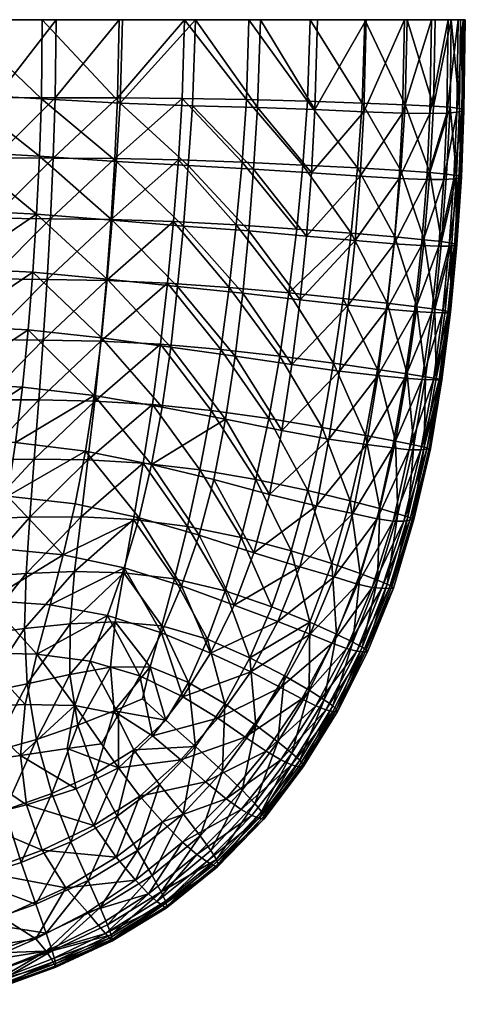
# Model space of a CAD drawing. Header units: inches. Extents: x -44.7 to 44.7, y -12.4 to 12.4.
# Tile 31 of 44: x 39.3 to 44.7, y -11.8 to 0. Entities that reach past the tile are written whole.
import ezdxf

# ---------------------------------------------------------------- set-up
doc = ezdxf.new("R2010")
doc.units = ezdxf.units.IN
doc.header["$MEASUREMENT"] = 0
doc.layers.add('AFUCH-3-STUP', color=5, linetype='Continuous')

msp = doc.modelspace()

# ---------------------------------------------------------------- meshes
at = {"layer": 'AFUCH-3-STUP'}
mesh = msp.add_polyface(dxfattribs=at)
corners = [(39.02, -2.371, 17.278), (38.991, -3.096, 17.268), (39.71, -2.377, 17.23), (40.377, -3.116, 17.163), (40.312, -3.841, 17.156), (41.108, -3.147, 17.067), (39.742, -1.652, 17.236), (40.478, -1.658, 17.17), (40.433, -2.387, 17.168), (41.239, -1.673, 17.069), (40.387, -3.099, 13.509), (40.317, -3.799, 13.5), (39.499, -3.016, 13.382), (39.063, 0, 17.294), (39.057, -0.931, 17.291), (39.775, 0, 17.241), (38.585, -2.971, 13.267), (38.542, -3.661, 13.265), (38.379, -0.927, 17.333), (38.333, -3.093, 17.3), (39.669, -3.103, 17.223), (39.622, -3.826, 17.213), (39.542, -2.322, 13.389), (39.763, -0.932, 17.239), (40.528, 0, 17.168), (40.445, -2.396, 13.518), (40.496, -1.693, 13.528), (41.296, -2.464, 13.659), (39.578, -1.628, 13.394), (39.042, -1.649, 17.286), (38.354, -2.367, 17.316), (38.64, -1.577, 13.273), (38.642, -0.889, 13.274), (40.51, -0.934, 17.172), (38.958, -3.82, 17.255), (41.283, -0.94, 17.068), (39.603, -0.944, 13.399), (41.18, -2.41, 17.069), (38.369, -1.645, 17.327), (38.618, -2.274, 13.27), (40.57, 0, 13.541), (40.54, -0.997, 13.536), (39.61, 0, 13.4), (38.613, 0, 13.27), (41.228, -3.187, 13.647)]
mesh.append_faces([[corners[k] for k in face] for face in [(0, 1, 2), (3, 4, 5), (2, 6, 0), (7, 8, 9), (10, 11, 12), (13, 14, 15), (6, 2, 7), (16, 12, 17), (14, 13, 18), (1, 0, 19), (20, 21, 3), (8, 7, 2), (12, 22, 10), (12, 16, 22), (15, 23, 24), (23, 15, 14), (25, 26, 27), (26, 25, 28), (29, 0, 6), (0, 29, 30), (31, 32, 28), (33, 24, 23), (6, 23, 29), (23, 6, 33), (1, 34, 20), (33, 7, 35), (7, 33, 6), (2, 20, 8), (20, 2, 1), (36, 28, 32), (28, 36, 26), (3, 8, 20), (8, 3, 37), (29, 14, 38), (14, 29, 23), (39, 22, 16), (39, 31, 22), (40, 41, 42), (32, 43, 36), (25, 10, 22), (10, 25, 44), (41, 26, 36), (28, 22, 31), (22, 28, 25), (36, 42, 41), (42, 36, 43)]], dxfattribs={"vtx0": -1, "vtx1": -1, "vtx2": -1})
mesh = msp.add_polyface(dxfattribs=at)
corners = [(41.18, -2.41, 17.069), (41.928, -2.45, 16.933), (41.239, -1.673, 17.069), (41.997, -1.701, 16.93), (42.869, -1.074, 13.986), (42.826, -1.829, 13.975), (42.184, -1.047, 13.832), (40.433, -2.387, 17.168), (42.65, -2.5, 16.782), (43.302, -2.55, 16.624), (42.724, -1.736, 16.778), (41.228, -3.187, 13.647), (41.145, -3.911, 13.635), (40.387, -3.099, 13.509), (42.078, -2.523, 13.808), (42.136, -1.784, 13.821), (42.767, -2.585, 13.962), (41.354, -1.743, 13.671), (41.283, -0.94, 17.068), (41.308, 0, 17.059), (40.51, -0.934, 17.172), (42.049, -0.955, 16.926), (41.296, -2.464, 13.659), (40.496, -1.693, 13.528), (42.812, 0, 16.769), (42.079, 0, 16.919), (42.78, -0.975, 16.773), (40.528, 0, 17.168), (40.478, -1.658, 17.17), (43.349, -2.637, 14.118), (42.69, -3.345, 13.947), (42.558, -3.262, 16.786), (41.843, -3.198, 16.935), (41.108, -3.147, 17.067), (40.377, -3.116, 17.163), (41.404, -1.027, 13.681), (41.441, 0, 13.688), (40.54, -0.997, 13.536), (42.005, -3.266, 13.794), (42.217, 0, 13.84), (40.57, 0, 13.541), (40.445, -2.396, 13.518), (42.898, 0, 13.994)]
mesh.append_faces([[corners[k] for k in face] for face in [(0, 1, 2), (3, 2, 1), (4, 5, 6), (0, 2, 7), (8, 9, 10), (10, 3, 8), (1, 8, 3), (11, 12, 13), (14, 15, 16), (15, 14, 17), (18, 19, 20), (18, 21, 19), (17, 22, 23), (22, 17, 14), (24, 25, 26), (21, 18, 3), (3, 10, 21), (27, 20, 19), (2, 18, 28), (2, 3, 18), (16, 29, 30), (16, 30, 14), (8, 31, 9), (8, 1, 31), (32, 31, 1), (1, 0, 32), (26, 21, 10), (33, 0, 34), (33, 32, 0), (21, 26, 25), (25, 19, 21), (35, 36, 6), (35, 37, 36), (5, 16, 15), (14, 38, 22), (38, 14, 30), (6, 39, 4), (39, 6, 36), (40, 36, 37), (11, 22, 38), (22, 11, 41), (23, 37, 17), (42, 4, 39), (17, 35, 15), (35, 17, 37), (6, 15, 35), (15, 6, 5)]], dxfattribs={"vtx0": -1, "vtx1": -1, "vtx2": -1})
mesh = msp.add_polyface(dxfattribs=at)
corners = [(42.869, -1.074, 13.986), (43.452, -1.099, 14.143), (42.826, -1.829, 13.975), (44.665, 0, 15.298), (44.655, 0, 15.607), (44.649, -1.083, 15.302), (44.624, -1.094, 15.023), (44.564, -1.106, 14.792), (44.639, 0, 15.02), (43.946, -1.015, 16.453), (43.432, -0.996, 16.613), (43.895, -1.803, 16.459), (44.239, -1.826, 16.299), (44.608, 0, 15.901), (44.639, -1.071, 15.615), (44.444, -1.116, 14.617), (44.581, 0, 14.792), (44.596, -1.06, 15.912), (44.482, -1.046, 16.126), (44.558, -1.859, 15.924), (44.461, 0, 14.62), (44.242, -1.12, 14.459), (44.607, -1.87, 15.623), (44.618, -1.881, 15.302), (44.529, -1.902, 14.789), (44.497, 0, 16.115), (44.284, -1.031, 16.292), (44.587, -1.892, 15.024), (44.306, 0, 16.287), (43.97, 0, 16.444), (43.916, -1.115, 14.301), (44.26, 0, 14.464), (44.407, -1.909, 14.609), (43.939, 0, 14.308), (44.442, -1.844, 16.135), (43.463, 0, 16.609), (42.812, 0, 16.769), (44.204, -1.909, 14.45), (42.78, -0.975, 16.773), (43.876, -1.895, 14.29), (43.377, -1.771, 16.618), (42.724, -1.736, 16.778), (43.41, -1.867, 14.132), (43.479, 0, 14.15), (42.898, 0, 13.994)]
mesh.append_faces([[corners[k] for k in face] for face in [(7, 15, 16), (16, 8, 7), (17, 18, 19), (20, 16, 15), (15, 21, 20), (7, 6, 24), (13, 25, 17), (17, 14, 13), (18, 17, 25), (28, 29, 26), (21, 30, 31), (31, 20, 21), (15, 7, 32), (34, 19, 18), (26, 9, 12), (21, 15, 37)]], dxfattribs={"vtx0": -1, "vtx1": -1})
mesh.append_faces([[corners[k] for k in face] for face in [(0, 1, 2), (3, 4, 5), (6, 7, 8), (9, 10, 11), (11, 12, 9), (5, 6, 3), (4, 13, 14), (14, 5, 4), (8, 3, 6), (14, 17, 22), (5, 14, 23), (6, 5, 27), (33, 31, 30), (30, 1, 33), (35, 36, 10), (10, 9, 35), (38, 10, 36), (29, 35, 9), (9, 26, 29), (30, 21, 39), (10, 38, 40), (40, 11, 10), (41, 40, 38), (1, 30, 42), (1, 0, 43), (43, 33, 1), (44, 43, 0)]], dxfattribs={"vtx0": -1, "vtx1": -1, "vtx2": -1})
mesh.append_faces([[corners[k] for k in face] for face in [(18, 25, 26), (28, 26, 25), (34, 18, 12), (26, 12, 18)]], dxfattribs={"vtx1": -1, "vtx2": -1})
mesh = msp.add_polyface(dxfattribs=at)
corners = [(44.564, -2.689, 15.309), (44.535, -2.698, 15.028), (44.618, -1.881, 15.302), (44.472, -2.703, 14.786), (44.348, -2.704, 14.599), (44.529, -1.902, 14.789), (44.587, -1.892, 15.024), (44.143, -2.697, 14.437), (43.813, -2.675, 14.275), (44.204, -1.909, 14.45), (44.502, -2.667, 15.936), (44.558, -1.859, 15.924), (44.381, -2.65, 16.145), (44.607, -1.87, 15.623), (43.302, -2.55, 16.624), (43.823, -2.595, 16.467), (43.377, -1.771, 16.618), (44.442, -1.844, 16.135), (44.239, -1.826, 16.299), (43.895, -1.803, 16.459), (44.173, -2.628, 16.307), (44.554, -2.679, 15.634), (44.407, -1.909, 14.609), (42.724, -1.736, 16.778), (43.41, -1.867, 14.132), (43.876, -1.895, 14.29), (43.349, -2.637, 14.118), (42.767, -2.585, 13.962), (44.596, -1.06, 15.912), (44.457, -3.5, 15.042), (44.487, -3.495, 15.328), (44.392, -3.501, 14.784), (44.639, -1.071, 15.615), (44.649, -1.083, 15.302), (44.564, -1.106, 14.792), (44.48, -3.489, 15.651), (44.624, -1.094, 15.023), (44.301, -3.458, 16.156), (43.731, -3.387, 16.474), (44.444, -1.116, 14.617), (44.057, -3.484, 14.42), (44.086, -3.43, 16.316), (44.242, -1.12, 14.459), (43.729, -3.456, 14.258), (43.916, -1.115, 14.301), (43.267, -3.41, 14.1), (42.826, -1.829, 13.975), (43.452, -1.099, 14.143)]
mesh.append_faces([[corners[k] for k in face] for face in [(3, 4, 5), (5, 6, 3), (7, 8, 9), (18, 19, 20), (10, 21, 11), (4, 7, 22), (22, 5, 4), (17, 18, 12), (9, 22, 7), (20, 12, 18), (11, 13, 28), (3, 1, 31), (5, 22, 34), (12, 20, 37), (22, 9, 39), (7, 4, 40), (20, 15, 41), (9, 25, 42)]], dxfattribs={"vtx0": -1, "vtx1": -1})
mesh.append_faces([[corners[k] for k in face] for face in [(0, 1, 2), (2, 13, 0), (14, 15, 16), (16, 23, 14), (13, 11, 21), (1, 3, 6), (21, 0, 13), (24, 25, 26), (26, 27, 24), (6, 2, 1), (8, 26, 25), (25, 9, 8), (1, 0, 29), (0, 21, 30), (13, 2, 32), (2, 6, 33), (21, 10, 35), (6, 5, 36), (15, 14, 38), (8, 7, 43), (15, 20, 19), (19, 16, 15), (25, 24, 44), (26, 8, 45), (24, 46, 47), (46, 24, 27)]], dxfattribs={"vtx0": -1, "vtx1": -1, "vtx2": -1})
mesh.append_faces([[corners[k] for k in face] for face in [(10, 11, 12), (17, 12, 11), (12, 37, 10)]], dxfattribs={"vtx1": -1, "vtx2": -1})
mesh = msp.add_polyface(dxfattribs=at)
corners = [(43.162, -4.198, 14.085), (43.621, -4.248, 14.242), (43.036, -5.009, 14.075), (44.372, -4.297, 15.682), (44.385, -4.3, 15.363), (44.48, -3.489, 15.651), (44.353, -4.301, 15.064), (44.487, -3.495, 15.328), (44.086, -3.43, 16.316), (43.731, -3.387, 16.474), (43.972, -4.23, 16.32), (43.207, -3.328, 16.63), (43.615, -4.176, 16.477), (43.729, -3.456, 14.258), (44.315, -4.285, 15.963), (44.19, -4.264, 16.161), (44.175, -5.106, 15.977), (44.457, -3.5, 15.042), (44.286, -4.303, 14.787), (44.15, -4.297, 14.571), (44.392, -3.501, 14.784), (44.301, -3.458, 16.156), (44.057, -3.484, 14.42), (44.263, -3.497, 14.585), (43.943, -4.28, 14.403), (43.092, -4.102, 16.632), (42.558, -3.262, 16.786), (44.535, -2.698, 15.028), (44.426, -3.478, 15.949), (44.564, -2.689, 15.309), (44.472, -2.703, 14.786), (44.554, -2.679, 15.634), (44.348, -2.704, 14.599), (44.051, -5.079, 16.168), (44.502, -2.667, 15.936), (43.823, -2.595, 16.467), (43.486, -5.072, 14.233), (43.831, -5.035, 16.324), (44.143, -2.697, 14.437), (42.592, -4.119, 13.932), (43.267, -3.41, 14.1), (44.173, -2.628, 16.307), (43.473, -4.965, 16.481), (43.813, -2.675, 14.275), (43.302, -2.55, 16.624), (42.69, -3.345, 13.947), (43.349, -2.637, 14.118)]
mesh.append_faces([[corners[k] for k in face] for face in [(8, 9, 10), (14, 15, 16), (18, 19, 20), (15, 14, 21), (10, 15, 8), (21, 8, 15), (20, 17, 18), (23, 20, 19), (19, 24, 23), (22, 23, 24), (24, 1, 22), (28, 21, 14), (20, 23, 30), (32, 30, 23), (23, 22, 32), (15, 10, 33), (28, 5, 34), (10, 12, 37), (22, 13, 38), (8, 21, 41)]], dxfattribs={"vtx0": -1, "vtx1": -1})
mesh.append_faces([[corners[k] for k in face] for face in [(0, 1, 2), (3, 4, 5), (4, 6, 7), (9, 11, 12), (1, 0, 13), (3, 5, 14), (17, 7, 6), (13, 22, 1), (12, 10, 9), (7, 5, 4), (6, 18, 17), (25, 12, 11), (11, 26, 25), (17, 20, 27), (7, 17, 29), (5, 7, 31), (9, 8, 35), (1, 24, 36), (0, 39, 40), (40, 13, 0), (12, 25, 42), (13, 40, 43), (11, 44, 26), (11, 9, 44), (40, 45, 46)]], dxfattribs={"vtx0": -1, "vtx1": -1, "vtx2": -1})
mesh.append_faces([[corners[k] for k in face] for face in [(28, 14, 5), (28, 34, 21)]], dxfattribs={"vtx1": -1, "vtx2": -1})
mesh = msp.add_polyface(dxfattribs=at)
corners = [(40.312, -3.841, 17.156), (40.377, -3.116, 17.163), (39.622, -3.826, 17.213), (41.042, -4.627, 13.626), (40.917, -5.312, 13.621), (40.231, -4.488, 13.495), (39.085, -6.315, 13.401), (39.196, -5.69, 13.386), (39.862, -6.393, 13.507), (39.461, -5.94, 17.157), (39.418, -6.614, 17.121), (40.074, -5.938, 17.101), (39.374, -4.387, 13.374), (38.489, -4.34, 13.266), (39.443, -3.706, 13.377), (40.005, -5.784, 13.497), (40.127, -5.152, 13.493), (40.817, -5.297, 17.039), (40.926, -4.596, 17.053), (40.156, -5.258, 17.128), (39.57, -4.542, 17.2), (39.514, -5.249, 17.182), (40.237, -4.557, 17.145), (40.317, -3.799, 13.5), (40.387, -3.099, 13.509), (41.145, -3.911, 13.635), (38.886, -5.254, 17.219), (38.854, -5.959, 17.189), (40.767, -5.95, 13.619), (38.351, -5.653, 13.283), (38.425, -5.004, 13.272), (41.024, -3.877, 17.061), (41.108, -3.147, 17.067), (38.923, -4.54, 17.24), (39.669, -3.103, 17.223), (38.958, -3.82, 17.255), (39.292, -5.049, 13.377), (40.7, -5.971, 17.016), (38.542, -3.661, 13.265), (38.991, -3.096, 17.268), (38.31, -3.819, 17.283), (39.499, -3.016, 13.382)]
mesh.append_faces([[corners[k] for k in face] for face in [(0, 1, 2), (3, 4, 5), (6, 7, 8), (9, 10, 11), (12, 13, 14), (15, 7, 16), (17, 18, 19), (12, 14, 5), (20, 21, 22), (23, 24, 25), (26, 27, 21), (21, 20, 26), (15, 16, 28), (7, 6, 29), (13, 12, 30), (31, 32, 0), (33, 26, 20), (2, 34, 35), (22, 19, 18), (19, 22, 21), (16, 36, 5), (16, 5, 4), (4, 28, 16), (36, 7, 30), (36, 16, 7), (19, 11, 17), (11, 19, 9), (37, 17, 11), (35, 33, 2), (15, 28, 8), (15, 8, 7), (9, 21, 27), (21, 9, 19), (36, 30, 12), (12, 5, 36), (38, 14, 13), (23, 5, 14), (5, 23, 3), (22, 0, 20), (0, 22, 31), (18, 31, 22), (20, 2, 33), (2, 20, 0), (35, 39, 40), (14, 38, 41), (14, 41, 23)]], dxfattribs={"vtx0": -1, "vtx1": -1, "vtx2": -1})
mesh = msp.add_polyface(dxfattribs=at)
corners = [(41.799, -4.77, 13.771), (41.914, -4.017, 13.781), (42.472, -4.906, 13.921), (41.493, -5.376, 16.918), (42.164, -5.491, 16.779), (41.627, -4.668, 16.928), (43.036, -5.009, 14.075), (42.326, -5.67, 13.913), (41.042, -4.627, 13.626), (40.917, -5.312, 13.621), (40.926, -4.596, 17.053), (42.954, -4.87, 16.633), (42.319, -4.764, 16.785), (42.784, -5.623, 16.63), (43.162, -4.198, 14.085), (41.843, -3.198, 16.935), (41.108, -3.147, 17.067), (41.744, -3.939, 16.932), (42.449, -4.018, 16.786), (43.092, -4.102, 16.632), (42.558, -3.262, 16.786), (41.145, -3.911, 13.635), (40.817, -5.297, 17.039), (41.024, -3.877, 17.061), (42.69, -3.345, 13.947), (42.592, -4.119, 13.932), (42.005, -3.266, 13.794), (43.267, -3.41, 14.1), (41.228, -3.187, 13.647), (42.14, -6.366, 13.909), (41.66, -5.492, 13.761), (42.885, -5.806, 14.067), (41.487, -6.156, 13.757), (42.583, -6.343, 16.623), (43.07, -6.496, 16.475), (40.767, -5.95, 13.619), (41.988, -6.183, 16.769), (41.345, -6.052, 16.902), (40.7, -5.971, 17.016), (40.317, -3.799, 13.5)]
mesh.append_faces([[corners[k] for k in face] for face in [(0, 1, 2), (3, 4, 5), (2, 6, 7), (8, 0, 9), (5, 10, 3), (11, 12, 13), (6, 2, 14), (2, 7, 0), (15, 16, 17), (18, 19, 20), (1, 0, 21), (4, 13, 12), (22, 3, 10), (20, 15, 18), (12, 5, 4), (17, 18, 15), (23, 17, 16), (24, 25, 26), (24, 27, 25), (21, 28, 1), (7, 29, 30), (7, 31, 29), (32, 30, 29), (30, 32, 9), (33, 34, 13), (13, 4, 33), (35, 9, 32), (36, 33, 4), (4, 3, 36), (3, 22, 37), (37, 36, 3), (31, 7, 6), (26, 1, 28), (1, 26, 25), (38, 37, 22), (25, 2, 1), (25, 14, 2), (30, 0, 7), (30, 9, 0), (19, 18, 11), (21, 8, 39), (8, 21, 0), (12, 11, 18), (18, 17, 12), (5, 12, 17), (17, 23, 5), (10, 5, 23)]], dxfattribs={"vtx0": -1, "vtx1": -1, "vtx2": -1})
mesh = msp.add_polyface(dxfattribs=at)
corners = [(43.804, -5.991, 14.569), (43.613, -5.961, 14.39), (43.996, -5.136, 14.565), (43.857, -5.9, 16.168), (43.978, -5.936, 15.981), (44.051, -5.079, 16.168), (44.233, -5.12, 15.711), (44.035, -5.956, 15.723), (44.249, -5.124, 15.389), (43.831, -5.035, 16.324), (44.175, -5.106, 15.977), (44.133, -5.136, 14.793), (44.051, -5.969, 15.395), (44.003, -5.977, 15.078), (42.784, -5.623, 16.63), (43.291, -5.746, 16.479), (42.954, -4.87, 16.633), (43.473, -4.965, 16.481), (44.205, -5.128, 15.076), (43.642, -5.839, 16.323), (43.794, -5.114, 14.393), (43.321, -5.897, 14.226), (42.885, -5.806, 14.067), (43.486, -5.072, 14.233), (43.932, -5.99, 14.8), (44.353, -4.301, 15.064), (44.385, -4.3, 15.363), (44.286, -4.303, 14.787), (44.315, -4.285, 15.963), (44.372, -4.297, 15.682), (42.686, -6.533, 14.063), (43.615, -6.694, 16.166), (44.15, -4.297, 14.571), (43.408, -6.615, 16.321), (43.943, -4.28, 14.403), (44.19, -4.264, 16.161), (43.07, -6.496, 16.475), (43.036, -5.009, 14.075), (43.621, -4.248, 14.242), (43.972, -4.23, 16.32), (43.615, -4.176, 16.477), (43.092, -4.102, 16.632)]
mesh.append_faces([[corners[k] for k in face] for face in [(0, 1, 2), (3, 4, 5), (5, 9, 3), (10, 5, 4), (2, 11, 0), (19, 3, 9), (20, 2, 1), (1, 21, 20), (24, 0, 11), (11, 2, 27), (9, 17, 19), (4, 7, 10), (3, 19, 31), (27, 25, 11), (11, 18, 24), (2, 20, 32), (32, 27, 2), (19, 15, 33), (34, 32, 20), (20, 23, 34), (5, 10, 35), (9, 5, 39)]], dxfattribs={"vtx0": -1, "vtx1": -1})
mesh.append_faces([[corners[k] for k in face] for face in [(6, 7, 8), (12, 13, 8), (14, 15, 16), (12, 8, 7), (17, 16, 15), (18, 8, 13), (21, 22, 23), (15, 19, 17), (23, 20, 21), (25, 26, 18), (6, 10, 7), (22, 21, 30), (18, 11, 25), (8, 18, 26), (26, 29, 8), (13, 24, 18), (6, 8, 29), (6, 29, 10), (15, 14, 36), (23, 37, 38), (37, 23, 22), (17, 9, 40), (16, 17, 41)]], dxfattribs={"vtx0": -1, "vtx1": -1, "vtx2": -1})
mesh.append_faces([[corners[k] for k in face] for face in [(28, 10, 29)]], dxfattribs={"vtx1": -1, "vtx2": -1})
mesh = msp.add_polyface(dxfattribs=at)
corners = [(43.731, -6.742, 15.979), (43.615, -6.694, 16.166), (43.432, -7.494, 15.977), (43.551, -6.782, 14.574), (43.375, -6.74, 14.39), (43.804, -5.991, 14.569), (43.785, -6.768, 15.724), (43.481, -7.526, 15.728), (43.805, -6.788, 15.4), (42.352, -7.012, 16.613), (42.809, -7.196, 16.468), (42.583, -6.343, 16.623), (43.755, -6.793, 15.082), (43.444, -7.55, 15.091), (44.003, -5.977, 15.078), (44.051, -5.969, 15.395), (43.667, -6.791, 14.809), (43.932, -5.99, 14.8), (44.035, -5.956, 15.723), (43.978, -5.936, 15.981), (43.857, -5.9, 16.168), (43.367, -7.542, 14.801), (43.247, -7.508, 14.563), (43.408, -6.615, 16.321), (43.322, -7.435, 16.164), (43.099, -6.654, 14.223), (43.613, -5.961, 14.39), (42.686, -6.533, 14.063), (42.14, -6.366, 13.909), (42.885, -5.806, 14.067), (43.075, -7.446, 14.379), (41.988, -6.183, 16.769), (43.126, -7.339, 16.317), (43.07, -6.496, 16.475), (43.321, -5.897, 14.226), (42.813, -7.339, 14.212), (42.425, -7.187, 14.056), (43.642, -5.839, 16.323), (41.905, -6.994, 13.906), (43.291, -5.746, 16.479), (41.795, -6.823, 16.753), (42.089, -7.62, 16.602)]
mesh.append_faces([[corners[k] for k in face] for face in [(0, 1, 2), (3, 4, 5), (16, 3, 17), (19, 20, 0), (5, 17, 3), (21, 22, 16), (1, 23, 24), (24, 2, 1), (4, 25, 26), (26, 5, 4), (22, 30, 3), (3, 16, 22), (16, 12, 21), (2, 7, 0), (32, 24, 23), (23, 33, 32), (0, 6, 19), (4, 3, 30), (30, 35, 4), (1, 0, 20), (17, 14, 16), (23, 1, 37)]], dxfattribs={"vtx0": -1, "vtx1": -1})
mesh.append_faces([[corners[k] for k in face] for face in [(6, 7, 8), (9, 10, 11), (12, 8, 13), (14, 15, 12), (18, 6, 15), (27, 28, 29), (12, 16, 14), (18, 19, 6), (11, 31, 9), (8, 12, 15), (8, 15, 6), (6, 0, 7), (34, 26, 25), (25, 27, 34), (10, 32, 33), (33, 11, 10), (35, 36, 25), (25, 4, 35), (27, 25, 36), (36, 38, 27), (33, 23, 39), (40, 9, 31), (9, 40, 41), (9, 41, 10), (28, 27, 38)]], dxfattribs={"vtx0": -1, "vtx1": -1, "vtx2": -1})
mesh = msp.add_polyface(dxfattribs=at)
corners = [(39, -8.749, 16.893), (38.89, -8.043, 17.009), (38.422, -8.885, 16.905), (39.418, -6.614, 17.121), (39.461, -5.94, 17.157), (38.833, -6.654, 17.151), (39.705, -6.988, 13.524), (39.544, -7.579, 13.554), (38.963, -6.935, 13.425), (39.408, -8.18, 13.605), (39.352, -8.788, 13.686), (38.733, -8.209, 13.529), (38.839, -7.561, 13.465), (40.036, -8.427, 16.849), (40.242, -9.006, 16.73), (40.471, -8.255, 16.816), (39.91, -8.706, 13.746), (40, -8.189, 13.684), (40.074, -5.938, 17.101), (39.997, -6.591, 17.063), (40.7, -5.971, 17.016), (40.425, -7.733, 16.891), (38.838, -7.346, 17.098), (39.399, -7.273, 17.065), (39.862, -6.393, 13.507), (39.432, -7.931, 16.985), (39.942, -7.214, 17.013), (40.52, -8.293, 13.778), (40.318, -8.648, 13.795), (40.184, -7.66, 13.65), (40.39, -7.115, 13.633), (40.775, -7.835, 13.766), (40.588, -6.548, 13.623), (40.767, -5.95, 13.619), (39.94, -7.821, 16.944), (39.542, -8.595, 16.876), (40.483, -7.19, 16.943), (40.585, -6.605, 16.984), (38.854, -5.959, 17.189), (39.085, -6.315, 13.401), (38.263, -6.289, 13.303)]
mesh.append_faces([[corners[k] for k in face] for face in [(0, 1, 2), (3, 4, 5), (6, 7, 8), (9, 10, 11), (12, 8, 7), (13, 14, 15), (16, 10, 17), (18, 19, 20), (15, 21, 13), (22, 1, 23), (6, 8, 24), (5, 22, 3), (23, 25, 26), (19, 18, 3), (11, 12, 9), (27, 28, 17), (29, 30, 31), (32, 24, 33), (34, 26, 25), (25, 35, 34), (7, 9, 12), (17, 29, 27), (36, 37, 26), (26, 34, 36), (38, 5, 4), (3, 23, 19), (23, 3, 22), (37, 20, 19), (13, 34, 35), (34, 13, 21), (39, 24, 8), (6, 30, 7), (24, 32, 6), (1, 0, 25), (25, 23, 1), (19, 26, 37), (26, 19, 23), (35, 25, 0), (29, 7, 30), (29, 17, 7), (30, 6, 32), (9, 17, 10), (9, 7, 17), (21, 36, 34), (16, 17, 28), (39, 8, 40)]], dxfattribs={"vtx0": -1, "vtx1": -1, "vtx2": -1})
mesh = msp.add_polyface(dxfattribs=at)
corners = [(41.086, -8.367, 16.704), (40.703, -8.721, 16.713), (41.441, -8.679, 16.588), (41.291, -8.089, 13.896), (41.708, -8.341, 14.024), (40.929, -8.554, 13.887), (41.19, -6.678, 16.878), (41.795, -6.823, 16.753), (41.345, -6.052, 16.902), (41.035, -7.322, 13.758), (40.775, -7.835, 13.766), (40.39, -7.115, 13.633), (41.585, -7.4, 16.734), (40.483, -7.19, 16.943), (41.038, -7.24, 16.849), (40.585, -6.605, 16.984), (41.905, -6.994, 13.906), (42.425, -7.187, 14.056), (41.622, -7.567, 13.898), (41.487, -6.156, 13.757), (41.276, -6.763, 13.758), (40.767, -5.95, 13.619), (41.356, -7.914, 16.716), (42.035, -8.568, 14.168), (41.267, -8.84, 14.008), (40.588, -6.548, 13.623), (40.52, -8.936, 13.878), (40.52, -8.293, 13.778), (42.162, -8.426, 16.459), (41.791, -8.172, 16.593), (41.764, -8.974, 16.458), (40.901, -7.73, 16.817), (42.089, -7.62, 16.602), (40.7, -5.971, 17.016), (42.102, -7.788, 14.043), (41.988, -6.183, 16.769), (40.471, -8.255, 16.816), (40.184, -7.66, 13.65), (42.14, -6.366, 13.909), (40.425, -7.733, 16.891), (40.807, -8.112, 16.786)]
mesh.append_faces([[corners[k] for k in face] for face in [(0, 1, 2), (3, 4, 5), (6, 7, 8), (9, 10, 11), (7, 6, 12), (13, 14, 15), (3, 5, 10), (16, 17, 18), (19, 20, 21), (0, 2, 22), (4, 23, 24), (20, 19, 16), (25, 21, 20), (5, 26, 27), (28, 29, 30), (14, 13, 31), (31, 22, 14), (10, 9, 3), (16, 18, 20), (12, 32, 7), (32, 12, 29), (8, 33, 6), (4, 3, 34), (24, 5, 4), (35, 8, 7), (15, 6, 33), (29, 22, 2), (2, 30, 29), (22, 31, 0), (1, 0, 36), (27, 10, 5), (10, 27, 37), (22, 29, 12), (12, 14, 22), (11, 25, 9), (38, 16, 19), (39, 36, 31), (40, 36, 0), (14, 12, 6), (6, 15, 14), (9, 20, 18), (20, 9, 25), (39, 31, 13), (18, 3, 9), (18, 34, 3), (40, 0, 31), (40, 31, 36)]], dxfattribs={"vtx0": -1, "vtx1": -1, "vtx2": -1})
mesh = msp.add_polyface(dxfattribs=at)
corners = [(43.136, -8.262, 15.427), (42.729, -8.925, 15.435), (43.082, -8.261, 15.099), (43.432, -7.494, 15.977), (43.322, -7.435, 16.164), (43.082, -8.193, 15.977), (43.075, -7.446, 14.379), (43.247, -7.508, 14.563), (42.712, -8.111, 14.359), (42.458, -7.975, 14.193), (43.367, -7.542, 14.801), (43.444, -7.55, 15.091), (43, -8.244, 14.794), (43.126, -8.234, 15.732), (42.102, -7.788, 14.043), (41.622, -7.567, 13.898), (42.425, -7.187, 14.056), (42.506, -7.838, 16.463), (42.798, -8.008, 16.315), (42.809, -7.196, 16.468), (42.88, -8.195, 14.548), (43.755, -6.793, 15.082), (43.481, -7.526, 15.728), (42.98, -8.123, 16.163), (43.126, -7.339, 16.317), (42.813, -7.339, 14.212), (43.497, -7.55, 15.414), (43.805, -6.788, 15.4), (42.089, -7.62, 16.602), (42.686, -8.844, 15.978), (42.461, -8.841, 14.531), (42.285, -8.737, 14.335), (41.791, -8.172, 16.593), (42.162, -8.426, 16.459), (42.035, -8.568, 14.168), (42.593, -8.76, 16.164), (42.722, -8.892, 15.736), (42.587, -8.901, 14.787), (41.708, -8.341, 14.024), (42.426, -8.624, 16.314)]
mesh.append_faces([[corners[k] for k in face] for face in [(3, 4, 5), (6, 7, 8), (8, 9, 6), (10, 11, 12), (12, 20, 10), (23, 5, 4), (4, 24, 23), (20, 8, 7), (24, 19, 18), (5, 23, 29), (18, 23, 24), (7, 10, 20), (20, 12, 30), (30, 31, 20), (31, 34, 8), (8, 20, 31), (23, 18, 35), (35, 29, 23), (5, 13, 3), (12, 2, 37), (39, 35, 18), (18, 17, 39)]], dxfattribs={"vtx0": -1, "vtx1": -1})
mesh.append_faces([[corners[k] for k in face] for face in [(0, 1, 2), (0, 13, 1), (14, 15, 16), (17, 18, 19), (11, 10, 21), (13, 0, 22), (25, 6, 9), (26, 27, 22), (16, 25, 14), (17, 19, 28), (9, 14, 25), (26, 22, 0), (2, 11, 0), (32, 33, 28), (22, 3, 13), (13, 5, 36), (26, 11, 27), (26, 0, 11), (2, 12, 11), (9, 8, 34), (34, 38, 9), (14, 9, 38), (17, 28, 33), (33, 39, 17)]], dxfattribs={"vtx0": -1, "vtx1": -1, "vtx2": -1})
mesh = msp.add_polyface(dxfattribs=at)
corners = [(40.159, -10.279, 16.463), (40.304, -10.603, 16.314), (40.75, -9.924, 16.461), (40.014, -9.186, 13.845), (40.227, -9.624, 13.974), (39.424, -9.377, 13.805), (40.506, -9.513, 16.598), (39.611, -9.92, 13.957), (40.15, -10.658, 14.344), (39.891, -10.367, 14.138), (40.726, -10.276, 14.324), (40.492, -10.001, 14.133), (39.542, -8.595, 16.876), (39.725, -9.242, 16.747), (40.036, -8.427, 16.849), (39.163, -9.442, 16.76), (39.357, -10.064, 16.614), (40.284, -10.82, 14.555), (40.881, -10.439, 14.54), (39.352, -8.788, 13.686), (38.895, -10.183, 13.942), (39.128, -10.72, 14.15), (38.147, -10.392, 13.93), (39.534, -10.562, 16.467), (39.951, -9.818, 16.606), (40.703, -8.721, 16.713), (40.471, -8.255, 16.816), (40.242, -9.006, 16.73), (39.656, -10.908, 16.316), (39.532, -10.976, 14.365), (40.775, -9.272, 13.993), (40.52, -8.936, 13.878), (39.91, -8.706, 13.746), (40.318, -8.648, 13.795), (40.52, -8.293, 13.778), (38.738, -9.55, 13.766), (38.685, -8.878, 13.627), (39, -8.749, 16.893), (38.891, -10.789, 16.468), (38.737, -10.266, 16.618), (38.733, -8.209, 13.529), (38.567, -9.611, 16.768)]
mesh.append_faces([[corners[k] for k in face] for face in [(8, 9, 10), (17, 8, 18), (1, 0, 28)]], dxfattribs={"vtx0": -1, "vtx1": -1})
mesh.append_faces([[corners[k] for k in face] for face in [(0, 1, 2), (3, 4, 5), (2, 6, 0), (7, 5, 4), (11, 10, 9), (12, 13, 14), (15, 16, 13), (5, 19, 3), (20, 21, 22), (9, 7, 11), (4, 11, 7), (16, 23, 24), (24, 13, 16), (25, 26, 27), (27, 6, 25), (13, 12, 15), (21, 9, 29), (21, 20, 9), (23, 28, 0), (0, 24, 23), (4, 30, 11), (30, 4, 31), (32, 3, 19), (33, 34, 31), (35, 36, 5), (5, 7, 35), (20, 35, 7), (7, 9, 20), (24, 0, 6), (6, 27, 24), (27, 14, 13), (13, 24, 27), (3, 32, 31), (3, 31, 4), (37, 15, 12), (38, 23, 39), (16, 15, 39), (16, 39, 23), (19, 5, 36), (36, 40, 19), (15, 37, 41), (41, 39, 15), (33, 31, 32)]], dxfattribs={"vtx0": -1, "vtx1": -1, "vtx2": -1})
mesh.append_faces([[corners[k] for k in face] for face in [(8, 29, 9)]], dxfattribs={"vtx1": -1, "vtx2": -1})
mesh = msp.add_polyface(dxfattribs=at)
corners = [(41.809, -9.306, 14.318), (41.988, -9.431, 14.523), (41.286, -9.821, 14.313), (42.426, -8.624, 16.314), (42.162, -8.426, 16.459), (41.999, -9.203, 16.315), (42.15, -9.36, 16.165), (42.23, -9.456, 15.979), (42.593, -8.76, 16.164), (42.461, -8.841, 14.531), (42.587, -8.901, 14.787), (42.258, -9.511, 15.74), (42.259, -9.548, 15.442), (42.722, -8.892, 15.736), (41.706, -10.117, 15.44), (41.714, -10.087, 15.738), (41.09, -10.61, 15.418), (42.686, -8.844, 15.978), (42.673, -8.923, 15.103), (42.729, -8.925, 15.435), (42.2, -9.538, 15.107), (42.114, -9.504, 14.785), (41.653, -10.098, 15.108), (41.693, -10.029, 15.977), (41.764, -8.974, 16.458), (43.126, -8.234, 15.732), (43.082, -8.261, 15.099), (43, -8.244, 14.794), (41.575, -10.054, 14.789), (41.458, -9.969, 14.524), (42.285, -8.737, 14.335), (41.562, -9.104, 14.148), (41.626, -9.922, 16.163), (42.035, -8.568, 14.168), (41.267, -8.84, 14.008), (41.099, -10.587, 15.721), (41.496, -9.746, 16.314), (43.082, -8.193, 15.977), (41.441, -8.679, 16.588), (41.292, -9.483, 16.457)]
mesh.append_faces([[corners[k] for k in face] for face in [(0, 1, 2), (3, 4, 5), (6, 7, 8), (9, 10, 1), (17, 8, 7), (21, 1, 10), (5, 6, 3), (1, 0, 9), (7, 6, 23), (10, 9, 27), (8, 3, 6), (28, 29, 21), (1, 21, 29), (29, 2, 1), (30, 9, 0), (0, 31, 30), (32, 23, 6), (6, 5, 32), (23, 15, 7), (21, 20, 28), (36, 32, 5), (5, 24, 36), (7, 11, 17), (17, 13, 37)]], dxfattribs={"vtx0": -1, "vtx1": -1})
mesh.append_faces([[corners[k] for k in face] for face in [(11, 12, 13), (14, 15, 16), (18, 19, 20), (20, 12, 22), (12, 11, 14), (15, 14, 11), (24, 5, 4), (13, 19, 25), (18, 26, 19), (22, 28, 20), (12, 20, 19), (19, 13, 12), (33, 30, 31), (31, 34, 33), (15, 23, 35), (11, 7, 15), (13, 17, 11), (18, 20, 10), (18, 10, 26), (14, 22, 12), (24, 38, 39), (39, 36, 24)]], dxfattribs={"vtx0": -1, "vtx1": -1, "vtx2": -1})
mesh.append_faces([[corners[k] for k in face] for face in [(21, 10, 20)]], dxfattribs={"vtx1": -1, "vtx2": -1})
mesh = msp.add_polyface(dxfattribs=at)
corners = [(41.653, -10.098, 15.108), (41.046, -10.58, 15.099), (41.575, -10.054, 14.789), (40.981, -10.53, 14.796), (40.365, -10.914, 14.797), (41.01, -9.133, 16.59), (41.292, -9.483, 16.457), (41.441, -8.679, 16.588), (40.726, -10.276, 14.324), (40.881, -10.439, 14.54), (40.15, -10.658, 14.344), (41.626, -9.922, 16.163), (41.03, -10.415, 16.161), (41.693, -10.029, 15.977), (41.099, -10.587, 15.721), (41.09, -10.61, 15.418), (41.714, -10.087, 15.738), (40.304, -10.603, 16.314), (40.39, -10.809, 16.159), (40.923, -10.221, 16.315), (41.562, -9.104, 14.148), (41.809, -9.306, 14.318), (41.046, -9.582, 14.135), (41.267, -8.84, 14.008), (40.775, -9.272, 13.993), (40.284, -10.82, 14.555), (40.447, -10.986, 15.699), (40.442, -11.006, 15.387), (41.496, -9.746, 16.314), (41.286, -9.821, 14.313), (41.458, -9.969, 14.524), (41.083, -10.529, 15.97), (40.435, -10.928, 15.962), (40.75, -9.924, 16.461), (40.412, -10.97, 15.083), (40.52, -8.936, 13.878), (41.706, -10.117, 15.44), (40.506, -9.513, 16.598), (40.492, -10.001, 14.133), (40.929, -8.554, 13.887), (40.703, -8.721, 16.713)]
mesh.append_faces([[corners[k] for k in face] for face in [(3, 1, 4), (8, 9, 10), (17, 18, 19), (11, 28, 12), (29, 22, 21), (31, 12, 32), (19, 33, 17), (19, 12, 28), (28, 6, 19), (12, 19, 18), (18, 32, 12), (31, 14, 13), (32, 26, 31)]], dxfattribs={"vtx0": -1, "vtx1": -1})
mesh.append_faces([[corners[k] for k in face] for face in [(0, 1, 2), (5, 6, 7), (14, 15, 16), (20, 21, 22), (23, 20, 24), (26, 27, 14), (15, 14, 27), (34, 1, 27), (22, 24, 20), (24, 35, 23), (14, 31, 26), (6, 5, 33), (33, 19, 6), (15, 1, 36), (15, 27, 1), (37, 33, 5), (38, 22, 8), (22, 38, 24), (0, 36, 1), (34, 4, 1), (39, 23, 35), (5, 40, 37), (5, 7, 40)]], dxfattribs={"vtx0": -1, "vtx1": -1, "vtx2": -1})
mesh.append_faces([[corners[k] for k in face] for face in [(11, 12, 13), (3, 2, 1), (25, 9, 4), (2, 3, 30), (30, 9, 29), (31, 13, 12), (9, 30, 3), (3, 4, 9), (29, 8, 22), (8, 29, 9)]], dxfattribs={"vtx1": -1, "vtx2": -1})
mesh = msp.add_polyface(dxfattribs=at)
corners = [(39.754, -11.28, 15.068), (39.771, -11.316, 15.366), (39.08, -11.532, 15.063), (40.442, -11.006, 15.387), (39.01, -11.378, 14.567), (39.656, -11.124, 14.56), (39.057, -11.477, 14.792), (39.128, -10.72, 14.15), (39.532, -10.976, 14.365), (38.803, -11.092, 14.27), (38.995, -11.149, 16.313), (38.891, -10.789, 16.468), (38.337, -11.35, 16.315), (40.447, -10.986, 15.699), (39.774, -11.301, 15.679), (38.286, -10.893, 14.112), (39.763, -11.244, 15.954), (39.727, -11.122, 16.157), (39.085, -11.49, 15.943), (39.093, -11.545, 15.662), (39.056, -11.369, 16.151), (39.72, -11.222, 14.791), (40.39, -10.809, 16.159), (40.435, -10.928, 15.962), (38.934, -11.24, 14.395), (40.304, -10.603, 16.314), (39.092, -11.563, 15.354), (40.412, -10.97, 15.083), (40.365, -10.914, 14.797), (40.284, -10.82, 14.555), (40.15, -10.658, 14.344), (39.656, -10.908, 16.316), (38.341, -11.429, 14.401), (38.429, -11.759, 15.345), (38.429, -11.75, 15.647), (38.425, -11.733, 15.065), (38.42, -11.698, 15.935), (38.392, -11.575, 16.151), (38.383, -11.574, 14.579), (38.41, -11.67, 14.803), (39.534, -10.562, 16.467)]
mesh.append_faces([[corners[k] for k in face] for face in [(10, 11, 12), (16, 17, 18), (20, 18, 17), (4, 24, 5), (8, 5, 24), (22, 25, 17), (24, 9, 8), (21, 5, 28), (18, 19, 16), (29, 28, 5), (31, 17, 25), (24, 4, 32), (21, 0, 6), (18, 20, 36), (20, 10, 37), (28, 27, 21), (4, 6, 38), (6, 2, 39)]], dxfattribs={"vtx0": -1, "vtx1": -1})
mesh.append_faces([[corners[k] for k in face] for face in [(0, 1, 2), (1, 0, 3), (7, 8, 9), (13, 14, 3), (7, 9, 15), (14, 16, 19), (19, 26, 14), (26, 2, 1), (27, 3, 0), (14, 13, 16), (2, 6, 0), (1, 14, 26), (1, 3, 14), (26, 19, 33), (19, 18, 34), (2, 26, 35), (0, 21, 27), (40, 11, 31)]], dxfattribs={"vtx0": -1, "vtx1": -1, "vtx2": -1})
mesh.append_faces([[corners[k] for k in face] for face in [(4, 5, 6), (21, 6, 5), (22, 17, 23), (20, 17, 10), (16, 23, 17), (29, 5, 30), (23, 16, 13), (8, 30, 5), (10, 31, 11), (31, 10, 17)]], dxfattribs={"vtx1": -1, "vtx2": -1})

doc.saveas('drawing.dxf')
